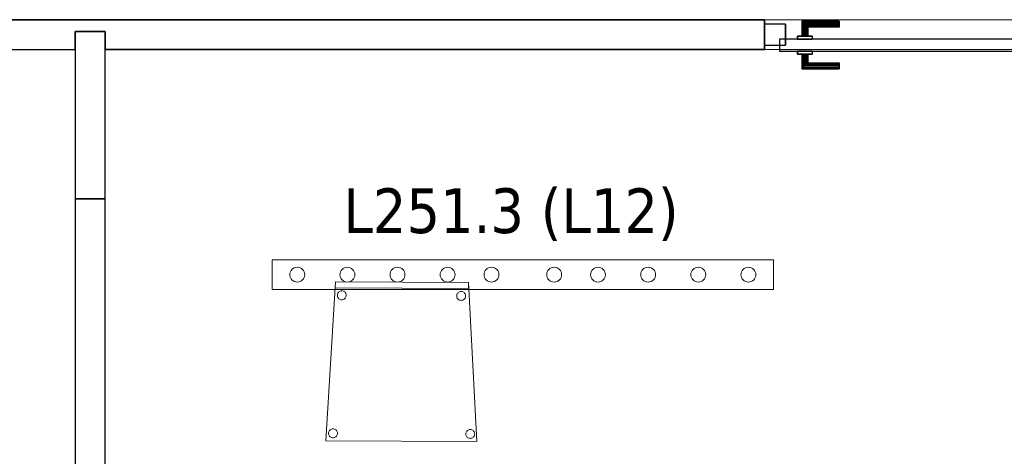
# Model space of a CAD drawing. Header units: metres. Extents: x 397.7 to 427.5, y 12.7 to 28.4.
# Tile 40 of 145: x 408.3 to 411.6, y 15 to 16.4. Entities that reach past the tile are written whole.
import ezdxf

# ---------------------------------------------------------------- set-up
doc = ezdxf.new("R2010")
doc.units = ezdxf.units.M
doc.layers.add('01_CARPINTERIA', color=5, linetype='Continuous', lineweight=25, true_color=0x0000ff)
for name, color, linetype, lineweight in [('02_MOBILIARIO', 7, 'Continuous', 18), ('A-DETL-____-MBND', 7, 'Continuous', 18), ('A-DETL-GENF-OTLN', 7, 'Continuous', 18), ('A-GENM-____-OTLN', 7, 'Continuous', 18), ('A-WALL-____-MCUT', 7, 'Continuous', 25), ('A-WALL-____-OTLN', 7, 'Continuous', 25), ('E-LITE-EQPM-IDEN', 7, 'Continuous', 30)]:
    doc.layers.add(name, color=color, linetype=linetype, lineweight=lineweight)
doc.styles.add('Tahoma_4', font='tahoma.ttf', dxfattribs={"height": 0.15})

# ---------------------------------------------------------------- blocks, each defined once
blk = doc.blocks.new('Family - Mampara P2-152729-05_ENLLUMENAT_P2')
at = {"layer": 'A-WALL-____-MCUT', "color": 253, "true_color": 0xaaaaaa}
for p, q in [((0.56, 0.1), (0, 0.1)), ((0, 0.1), (0, 0)), ((0.56, 0), (0.56, 0.1)), ((0, 0), (0.56, 0))]:
    blk.add_line(p, q, dxfattribs=at)
at = {"layer": 'A-WALL-____-OTLN', "color": 253, "true_color": 0xaaaaaa}
for p, q in [((0.56, 0.1), (0, 0.1)), ((0, 0.1), (0, 0)), ((0.56, 0), (0.56, 0.1)), ((0, 0), (0.56, 0))]:
    blk.add_line(p, q, dxfattribs=at)
at = {"layer": 'A-WALL-____-OTLN', "color": 253, "lineweight": 18, "true_color": 0xaaaaaa}
blk.add_line((0, 0), (0.56, 0), dxfattribs=at)
blk = doc.blocks.new('Family - Evans P2-152760-05_ENLLUMENAT_P2')
at = {"layer": 'A-WALL-____-MCUT', "color": 253, "true_color": 0xaaaaaa}
for p, q in [((2.698, 0.1), (0, 0.1)), ((0, 0.1), (0, 0)), ((2.698, 0), (2.698, 0.1)), ((0, 0), (2.698, 0))]:
    blk.add_line(p, q, dxfattribs=at)
at = {"layer": 'A-WALL-____-OTLN', "color": 253, "true_color": 0xaaaaaa}
for p, q in [((2.698, 0.1), (0, 0.1)), ((0, 0.1), (0, 0)), ((2.698, 0), (2.698, 0.1)), ((0, 0), (2.698, 0))]:
    blk.add_line(p, q, dxfattribs=at)
at = {"layer": 'A-WALL-____-OTLN', "color": 253, "lineweight": 18, "true_color": 0xaaaaaa}
blk.add_line((0, 0), (2.698, 0), dxfattribs=at)
blk = doc.blocks.new('Family - Mampara P2-152874-05_ENLLUMENAT_P2')
at = {"layer": 'A-WALL-____-MCUT', "color": 253, "true_color": 0xaaaaaa}
for p, q in [((6.3478, 0.1), (4.1378, 0.1)), ((4.1378, 0.1), (4.1378, 0)), ((6.3478, 0.04), (6.3478, 0.1)), ((8.3078, 0.1), (6.4478, 0.1)), ((6.4478, 0.1), (6.4478, 0.04)), ((6.4478, 0.04), (6.3478, 0.04)), ((4.1378, 0), (8.3078, 0))]:
    blk.add_line(p, q, dxfattribs=at)
at = {"layer": 'A-WALL-____-OTLN', "color": 253, "true_color": 0xaaaaaa}
for p, q in [((4.1378, 0), (4.1378, 0.1)), ((4.1378, 0.1), (6.3478, 0.1)), ((6.3478, 0.1), (6.3478, 0.04)), ((6.4478, 0.04), (6.4478, 0.1)), ((8.3078, 0.1), (6.4478, 0.1)), ((6.3478, 0.04), (6.4478, 0.04)), ((8.3078, 0), (4.1378, 0))]:
    blk.add_line(p, q, dxfattribs=at)
at = {"layer": 'A-WALL-____-OTLN', "color": 253, "lineweight": 18, "true_color": 0xaaaaaa}
blk.add_line((0, 0), (9.2978, 0), dxfattribs=at)
blk = doc.blocks.new('Family - Vano puerta-152880-05_ENLLUMENAT_P2')
at = {"layer": 'A-GENM-____-OTLN', "color": 253, "true_color": 0xaaaaaa}
for p, q in [((411.6993, 16.4186), (410.7593, 16.4186)), ((410.7593, 16.4186), (410.7593, 16.3186)), ((410.7593, 16.4186), (411.6993, 16.4186)), ((410.7593, 16.3186), (410.7593, 16.4186)), ((411.6993, 16.3186), (411.6993, 16.4186)), ((411.6993, 16.3186), (411.6993, 16.4186)), ((410.7593, 16.3186), (411.6993, 16.3186)), ((411.6993, 16.3186), (410.7593, 16.3186))]:
    blk.add_line(p, q, dxfattribs=at)
blk = doc.blocks.new('Family - Cadira confident_P2-152899-05_ENLLUMENAT_P2')
at = {"layer": 'A-DETL-____-MBND', "color": 253, "true_color": 0xaaaaaa}
for p, q in [((0, 0.0022), (0.0323, 0.5347)), ((0.0323, 0.5347), (0, 0.0022)), ((0.0322, 0.5147), (0.0323, 0.5347)), ((0.0323, 0.5347), (0.0322, 0.5147)), ((0.0323, 0.5347), (0.4788, 0.5327)), ((0.4788, 0.5327), (0.0323, 0.5347)), ((0.0323, 0.5347), (0.4788, 0.5327)), ((0.4788, 0.5327), (0.0323, 0.5347)), ((0.4788, 0.5327), (0.4787, 0.5127)), ((0.4787, 0.5127), (0.4788, 0.5327)), ((0.4788, 0.5327), (0.5065, 0)), ((0.5065, 0), (0.4788, 0.5327)), ((0.4787, 0.5127), (0.0322, 0.5147)), ((0.0322, 0.5147), (0.4787, 0.5127)), ((0.04, 0.4946), (0.0411, 0.497)), ((0.0411, 0.497), (0.04, 0.4946)), ((0.0411, 0.497), (0.0426, 0.4991)), ((0.0426, 0.4991), (0.0411, 0.497)), ((0.0426, 0.4991), (0.0444, 0.501)), ((0.0444, 0.501), (0.0426, 0.4991)), ((0.0444, 0.501), (0.0466, 0.5024)), ((0.0466, 0.5024), (0.0444, 0.501)), ((0.0466, 0.5024), (0.0489, 0.5035)), ((0.0489, 0.5035), (0.0466, 0.5024)), ((0.0489, 0.5035), (0.0515, 0.5042)), ((0.0515, 0.5042), (0.0489, 0.5035)), ((0.0515, 0.5042), (0.054, 0.5044)), ((0.054, 0.5044), (0.0515, 0.5042)), ((0.054, 0.5044), (0.0566, 0.5042)), ((0.0566, 0.5042), (0.054, 0.5044)), ((0.0566, 0.5042), (0.0592, 0.5035)), ((0.0592, 0.5035), (0.0566, 0.5042)), ((0.0592, 0.5035), (0.0615, 0.5024)), ((0.0615, 0.5024), (0.0592, 0.5035)), ((0.0615, 0.5024), (0.0636, 0.5009)), ((0.0636, 0.5009), (0.0615, 0.5024)), ((0.0636, 0.5009), (0.0655, 0.499)), ((0.0655, 0.499), (0.0636, 0.5009)), ((0.0655, 0.499), (0.067, 0.4969)), ((0.067, 0.4969), (0.0655, 0.499)), ((0.067, 0.4969), (0.068, 0.4945)), ((0.068, 0.4945), (0.067, 0.4969)), ((0.44, 0.4929), (0.4411, 0.4953)), ((0.4411, 0.4953), (0.44, 0.4929)), ((0.4411, 0.4953), (0.4426, 0.4974)), ((0.4426, 0.4974), (0.4411, 0.4953)), ((0.4426, 0.4974), (0.4444, 0.4992)), ((0.4444, 0.4992), (0.4426, 0.4974)), ((0.4444, 0.4992), (0.4466, 0.5007)), ((0.4466, 0.5007), (0.4444, 0.4992)), ((0.4466, 0.5007), (0.4489, 0.5018)), ((0.4489, 0.5018), (0.4466, 0.5007)), ((0.4489, 0.5018), (0.4514, 0.5025)), ((0.4514, 0.5025), (0.4489, 0.5018)), ((0.4514, 0.5025), (0.454, 0.5027)), ((0.454, 0.5027), (0.4514, 0.5025)), ((0.454, 0.5027), (0.4566, 0.5024)), ((0.4566, 0.5024), (0.454, 0.5027)), ((0.4566, 0.5024), (0.4591, 0.5018)), ((0.4591, 0.5018), (0.4566, 0.5024)), ((0.4591, 0.5018), (0.4615, 0.5006)), ((0.4615, 0.5006), (0.4591, 0.5018)), ((0.4615, 0.5006), (0.4636, 0.4991)), ((0.4636, 0.4991), (0.4615, 0.5006)), ((0.4636, 0.4991), (0.4655, 0.4973)), ((0.4655, 0.4973), (0.4636, 0.4991)), ((0.4655, 0.4973), (0.4669, 0.4951)), ((0.4669, 0.4951), (0.4655, 0.4973)), ((0.4669, 0.4951), (0.468, 0.4928)), ((0.468, 0.4928), (0.4669, 0.4951)), ((0.039, 0.4895), (0.0393, 0.4921)), ((0.0393, 0.4921), (0.039, 0.4895)), ((0.0393, 0.4869), (0.039, 0.4895)), ((0.039, 0.4895), (0.0393, 0.4869)), ((0.0393, 0.4921), (0.04, 0.4946)), ((0.04, 0.4946), (0.0393, 0.4921)), ((0.0399, 0.4844), (0.0393, 0.4869)), ((0.0393, 0.4869), (0.0399, 0.4844)), ((0.041, 0.4821), (0.0399, 0.4844)), ((0.0399, 0.4844), (0.041, 0.4821)), ((0.0425, 0.4799), (0.041, 0.4821)), ((0.041, 0.4821), (0.0425, 0.4799)), ((0.0443, 0.4781), (0.0425, 0.4799)), ((0.0425, 0.4799), (0.0443, 0.4781)), ((0.0465, 0.4766), (0.0443, 0.4781)), ((0.0443, 0.4781), (0.0465, 0.4766)), ((0.0488, 0.4755), (0.0465, 0.4766)), ((0.0465, 0.4766), (0.0488, 0.4755)), ((0.0513, 0.4748), (0.0488, 0.4755)), ((0.0488, 0.4755), (0.0513, 0.4748)), ((0.0539, 0.4745), (0.0513, 0.4748)), ((0.0513, 0.4748), (0.0539, 0.4745)), ((0.0565, 0.4748), (0.0539, 0.4745)), ((0.0539, 0.4745), (0.0565, 0.4748)), ((0.059, 0.4754), (0.0565, 0.4748)), ((0.0565, 0.4748), (0.059, 0.4754)), ((0.0614, 0.4765), (0.059, 0.4754)), ((0.059, 0.4754), (0.0614, 0.4765)), ((0.0635, 0.478), (0.0614, 0.4765)), ((0.0614, 0.4765), (0.0635, 0.478)), ((0.0654, 0.4798), (0.0635, 0.478)), ((0.0635, 0.478), (0.0654, 0.4798)), ((0.0669, 0.4819), (0.0654, 0.4798)), ((0.0654, 0.4798), (0.0669, 0.4819)), ((0.068, 0.4843), (0.0669, 0.4819)), ((0.0669, 0.4819), (0.068, 0.4843)), ((0.068, 0.4945), (0.0687, 0.492)), ((0.0687, 0.492), (0.068, 0.4945)), ((0.0687, 0.4868), (0.068, 0.4843)), ((0.068, 0.4843), (0.0687, 0.4868)), ((0.0687, 0.492), (0.0689, 0.4894)), ((0.0689, 0.4894), (0.0687, 0.492)), ((0.0689, 0.4894), (0.0687, 0.4868)), ((0.0687, 0.4868), (0.0689, 0.4894)), ((0.439, 0.4878), (0.4393, 0.4904)), ((0.4393, 0.4904), (0.439, 0.4878)), ((0.4393, 0.4852), (0.439, 0.4878)), ((0.439, 0.4878), (0.4393, 0.4852)), ((0.4393, 0.4904), (0.44, 0.4929)), ((0.44, 0.4929), (0.4393, 0.4904)), ((0.4399, 0.4827), (0.4393, 0.4852)), ((0.4393, 0.4852), (0.4399, 0.4827)), ((0.441, 0.4803), (0.4399, 0.4827)), ((0.4399, 0.4827), (0.441, 0.4803)), ((0.4425, 0.4782), (0.441, 0.4803)), ((0.441, 0.4803), (0.4425, 0.4782)), ((0.4443, 0.4763), (0.4425, 0.4782)), ((0.4425, 0.4782), (0.4443, 0.4763)), ((0.4465, 0.4748), (0.4443, 0.4763)), ((0.4443, 0.4763), (0.4465, 0.4748)), ((0.4488, 0.4737), (0.4465, 0.4748)), ((0.4465, 0.4748), (0.4488, 0.4737)), ((0.4513, 0.473), (0.4488, 0.4737)), ((0.4488, 0.4737), (0.4513, 0.473)), ((0.4539, 0.4728), (0.4513, 0.473)), ((0.4513, 0.473), (0.4539, 0.4728)), ((0.4565, 0.473), (0.4539, 0.4728)), ((0.4539, 0.4728), (0.4565, 0.473)), ((0.459, 0.4737), (0.4565, 0.473)), ((0.4565, 0.473), (0.459, 0.4737)), ((0.4614, 0.4748), (0.459, 0.4737)), ((0.459, 0.4737), (0.4614, 0.4748)), ((0.4635, 0.4763), (0.4614, 0.4748)), ((0.4614, 0.4748), (0.4635, 0.4763)), ((0.4654, 0.4781), (0.4635, 0.4763)), ((0.4635, 0.4763), (0.4654, 0.4781)), ((0.4669, 0.4802), (0.4654, 0.4781)), ((0.4654, 0.4781), (0.4669, 0.4802)), ((0.468, 0.4826), (0.4669, 0.4802)), ((0.4669, 0.4802), (0.468, 0.4826)), ((0.468, 0.4928), (0.4687, 0.4903)), ((0.4687, 0.4903), (0.468, 0.4928)), ((0.4687, 0.4851), (0.468, 0.4826)), ((0.468, 0.4826), (0.4687, 0.4851)), ((0.4687, 0.4903), (0.4689, 0.4877)), ((0.4689, 0.4877), (0.4687, 0.4903)), ((0.4689, 0.4877), (0.4687, 0.4851)), ((0.4687, 0.4851), (0.4689, 0.4877)), ((0.0103, 0.0324), (0.0114, 0.0347)), ((0.0114, 0.0347), (0.0103, 0.0324)), ((0.0114, 0.0347), (0.0129, 0.0368)), ((0.0129, 0.0368), (0.0114, 0.0347)), ((0.0129, 0.0368), (0.0148, 0.0387)), ((0.0148, 0.0387), (0.0129, 0.0368)), ((0.0148, 0.0387), (0.0169, 0.0402)), ((0.0169, 0.0402), (0.0148, 0.0387)), ((0.0169, 0.0402), (0.0193, 0.0413)), ((0.0193, 0.0413), (0.0169, 0.0402)), ((0.0193, 0.0413), (0.0218, 0.0419)), ((0.0218, 0.0419), (0.0193, 0.0413)), ((0.0218, 0.0419), (0.0244, 0.0421)), ((0.0244, 0.0421), (0.0218, 0.0419)), ((0.0244, 0.0421), (0.027, 0.0419)), ((0.027, 0.0419), (0.0244, 0.0421)), ((0.027, 0.0419), (0.0295, 0.0412)), ((0.0295, 0.0412), (0.027, 0.0419)), ((0.0295, 0.0412), (0.0319, 0.0401)), ((0.0319, 0.0401), (0.0295, 0.0412)), ((0.0319, 0.0401), (0.034, 0.0386)), ((0.034, 0.0386), (0.0319, 0.0401)), ((0.034, 0.0386), (0.0358, 0.0367)), ((0.0358, 0.0367), (0.034, 0.0386)), ((0.0358, 0.0367), (0.0373, 0.0346)), ((0.0373, 0.0346), (0.0358, 0.0367)), ((0.0373, 0.0346), (0.0384, 0.0322)), ((0.0384, 0.0322), (0.0373, 0.0346)), ((0.4714, 0.0327), (0.4729, 0.0348)), ((0.4729, 0.0348), (0.4714, 0.0327)), ((0.4729, 0.0348), (0.4748, 0.0367)), ((0.4748, 0.0367), (0.4729, 0.0348)), ((0.4748, 0.0367), (0.4769, 0.0382)), ((0.4769, 0.0382), (0.4748, 0.0367)), ((0.4769, 0.0382), (0.4793, 0.0393)), ((0.4793, 0.0393), (0.4769, 0.0382)), ((0.4793, 0.0393), (0.4818, 0.0399)), ((0.4818, 0.0399), (0.4793, 0.0393)), ((0.4818, 0.0399), (0.4844, 0.0401)), ((0.4844, 0.0401), (0.4818, 0.0399)), ((0.4844, 0.0401), (0.487, 0.0399)), ((0.487, 0.0399), (0.4844, 0.0401)), ((0.487, 0.0399), (0.4895, 0.0392)), ((0.4895, 0.0392), (0.487, 0.0399)), ((0.4895, 0.0392), (0.4919, 0.0381)), ((0.4919, 0.0381), (0.4895, 0.0392)), ((0.4919, 0.0381), (0.494, 0.0366)), ((0.494, 0.0366), (0.4919, 0.0381)), ((0.494, 0.0366), (0.4958, 0.0347)), ((0.4958, 0.0347), (0.494, 0.0366)), ((0.4958, 0.0347), (0.4973, 0.0326)), ((0.4973, 0.0326), (0.4958, 0.0347)), ((0.5065, 0), (0, 0.0022)), ((0, 0.0022), (0.5065, 0)), ((0.0094, 0.0273), (0.0096, 0.0298)), ((0.0096, 0.0298), (0.0094, 0.0273)), ((0.0096, 0.0247), (0.0094, 0.0273)), ((0.0094, 0.0273), (0.0096, 0.0247)), ((0.0096, 0.0298), (0.0103, 0.0324)), ((0.0103, 0.0324), (0.0096, 0.0298)), ((0.0103, 0.0221), (0.0096, 0.0247)), ((0.0096, 0.0247), (0.0103, 0.0221)), ((0.0114, 0.0198), (0.0103, 0.0221)), ((0.0103, 0.0221), (0.0114, 0.0198)), ((0.0128, 0.0176), (0.0114, 0.0198)), ((0.0114, 0.0198), (0.0128, 0.0176)), ((0.0147, 0.0158), (0.0128, 0.0176)), ((0.0128, 0.0176), (0.0147, 0.0158)), ((0.0168, 0.0143), (0.0147, 0.0158)), ((0.0147, 0.0158), (0.0168, 0.0143)), ((0.0192, 0.0132), (0.0168, 0.0143)), ((0.0168, 0.0143), (0.0192, 0.0132)), ((0.0217, 0.0125), (0.0192, 0.0132)), ((0.0192, 0.0132), (0.0217, 0.0125)), ((0.0243, 0.0123), (0.0217, 0.0125)), ((0.0217, 0.0125), (0.0243, 0.0123)), ((0.0269, 0.0125), (0.0243, 0.0123)), ((0.0243, 0.0123), (0.0269, 0.0125)), ((0.0294, 0.0131), (0.0269, 0.0125)), ((0.0269, 0.0125), (0.0294, 0.0131)), ((0.0317, 0.0142), (0.0294, 0.0131)), ((0.0294, 0.0131), (0.0317, 0.0142)), ((0.0339, 0.0157), (0.0317, 0.0142)), ((0.0317, 0.0142), (0.0339, 0.0157)), ((0.0357, 0.0175), (0.0339, 0.0157)), ((0.0339, 0.0157), (0.0357, 0.0175)), ((0.0372, 0.0197), (0.0357, 0.0175)), ((0.0357, 0.0175), (0.0372, 0.0197)), ((0.0383, 0.022), (0.0372, 0.0197)), ((0.0372, 0.0197), (0.0383, 0.022)), ((0.039, 0.0245), (0.0383, 0.022)), ((0.0383, 0.022), (0.039, 0.0245)), ((0.0384, 0.0322), (0.0391, 0.0297)), ((0.0391, 0.0297), (0.0384, 0.0322)), ((0.0393, 0.0271), (0.039, 0.0245)), ((0.039, 0.0245), (0.0393, 0.0271)), ((0.0391, 0.0297), (0.0393, 0.0271)), ((0.0393, 0.0271), (0.0391, 0.0297)), ((0.4694, 0.0253), (0.4696, 0.0279)), ((0.4696, 0.0279), (0.4694, 0.0253)), ((0.4696, 0.0227), (0.4694, 0.0253)), ((0.4694, 0.0253), (0.4696, 0.0227)), ((0.4696, 0.0279), (0.4703, 0.0304)), ((0.4703, 0.0304), (0.4696, 0.0279)), ((0.4703, 0.0201), (0.4696, 0.0227)), ((0.4696, 0.0227), (0.4703, 0.0201)), ((0.4703, 0.0304), (0.4714, 0.0327)), ((0.4714, 0.0327), (0.4703, 0.0304)), ((0.4714, 0.0178), (0.4703, 0.0201)), ((0.4703, 0.0201), (0.4714, 0.0178)), ((0.4728, 0.0156), (0.4714, 0.0178)), ((0.4714, 0.0178), (0.4728, 0.0156)), ((0.4747, 0.0138), (0.4728, 0.0156)), ((0.4728, 0.0156), (0.4747, 0.0138)), ((0.4768, 0.0123), (0.4747, 0.0138)), ((0.4747, 0.0138), (0.4768, 0.0123)), ((0.4792, 0.0112), (0.4768, 0.0123)), ((0.4768, 0.0123), (0.4792, 0.0112)), ((0.4817, 0.0105), (0.4792, 0.0112)), ((0.4792, 0.0112), (0.4817, 0.0105)), ((0.4843, 0.0103), (0.4817, 0.0105)), ((0.4817, 0.0105), (0.4843, 0.0103)), ((0.4869, 0.0105), (0.4843, 0.0103)), ((0.4843, 0.0103), (0.4869, 0.0105)), ((0.4894, 0.0111), (0.4869, 0.0105)), ((0.4869, 0.0105), (0.4894, 0.0111)), ((0.4917, 0.0122), (0.4894, 0.0111)), ((0.4894, 0.0111), (0.4917, 0.0122)), ((0.4939, 0.0137), (0.4917, 0.0122)), ((0.4917, 0.0122), (0.4939, 0.0137)), ((0.4957, 0.0155), (0.4939, 0.0137)), ((0.4939, 0.0137), (0.4957, 0.0155)), ((0.4972, 0.0177), (0.4957, 0.0155)), ((0.4957, 0.0155), (0.4972, 0.0177)), ((0.4983, 0.02), (0.4972, 0.0177)), ((0.4972, 0.0177), (0.4983, 0.02)), ((0.4973, 0.0326), (0.4984, 0.0302)), ((0.4984, 0.0302), (0.4973, 0.0326)), ((0.499, 0.0225), (0.4983, 0.02)), ((0.4983, 0.02), (0.499, 0.0225)), ((0.4984, 0.0302), (0.4991, 0.0277)), ((0.4991, 0.0277), (0.4984, 0.0302)), ((0.4993, 0.0251), (0.499, 0.0225)), ((0.499, 0.0225), (0.4993, 0.0251)), ((0.4991, 0.0277), (0.4993, 0.0251)), ((0.4993, 0.0251), (0.4991, 0.0277))]:
    blk.add_line(p, q, dxfattribs=at)
blk = doc.blocks.new('Family - LONDR55-XX_ZZ-ARQ-CAA-M3D-Londres55-152980-05_ENLLUMENAT_P2')
at = {"layer": '01_CARPINTERIA', "color": 161, "true_color": 0xaaaaff}
for p, q in [((0.69, 0.1487), (0.69, 0.15)), ((0.69, 0.15), (0.69, 0.1487)), ((0.815, 0.15), (0.69, 0.15)), ((0.69, 0.145), (0.69, 0.1487)), ((0.69, 0.1487), (0.69, 0.145)), ((0.8137, 0.1487), (0.69, 0.1487)), ((0.8137, 0.1487), (0.69, 0.1487)), ((0.69, 0.14), (0.69, 0.145)), ((0.69, 0.145), (0.69, 0.14)), ((0.81, 0.145), (0.69, 0.145)), ((0.81, 0.145), (0.69, 0.145)), ((0.69, 0.135), (0.69, 0.14)), ((0.69, 0.14), (0.69, 0.135)), ((0.69, 0.14), (0.805, 0.14)), ((0.805, 0.14), (0.69, 0.14)), ((0.69, 0.135), (0.69, 0.1313)), ((0.69, 0.1313), (0.69, 0.135)), ((0.8, 0.135), (0.69, 0.135)), ((0.8, 0.135), (0.69, 0.135)), ((0.7963, 0.1313), (0.8, 0.135)), ((0.8, 0.135), (0.7963, 0.1313)), ((0.8, 0.135), (0.805, 0.14)), ((0.805, 0.14), (0.8, 0.135)), ((0.8, 0.1), (0.8, 0.135)), ((0.8, 0.1), (0.8, 0.135)), ((0.81, 0.145), (0.805, 0.14)), ((0.805, 0.14), (0.81, 0.145)), ((0.805, 0.14), (0.805, 0.1)), ((0.805, 0.1), (0.805, 0.14)), ((0.8137, 0.1487), (0.81, 0.145)), ((0.81, 0.145), (0.8137, 0.1487)), ((0.81, 0.1), (0.81, 0.145)), ((0.81, 0.1), (0.81, 0.145)), ((0.815, 0.15), (0.8137, 0.1487)), ((0.8137, 0.1487), (0.815, 0.15)), ((0.8137, 0.1), (0.8137, 0.1487)), ((0.8137, 0.1), (0.8137, 0.1487)), ((0.815, 0.1), (0.815, 0.15)), ((0.69, 0.1313), (0.69, 0.13)), ((0.69, 0.13), (0.69, 0.1313)), ((0.7963, 0.1313), (0.69, 0.1313)), ((0.7963, 0.1313), (0.69, 0.1313)), ((0.795, 0.13), (0.69, 0.13)), ((0.83, 0.1), (0.78, 0.1)), ((0.78, 0.1), (0.83, 0.1)), ((0.78, 0.09), (0.78, 0.1)), ((0.78, 0.09), (0.78, 0.1)), ((0.795, 0.13), (0.7963, 0.1313)), ((0.7963, 0.1313), (0.795, 0.13)), ((0.795, 0.1), (0.795, 0.13)), ((0.7963, 0.1), (0.795, 0.1)), ((0.795, 0.1), (0.7963, 0.1)), ((0.7963, 0.1), (0.7963, 0.1313)), ((0.7963, 0.1), (0.7963, 0.1313)), ((0.8, 0.1), (0.7963, 0.1)), ((0.7963, 0.1), (0.8, 0.1)), ((0.805, 0.1), (0.8, 0.1)), ((0.8, 0.1), (0.805, 0.1)), ((0.81, 0.1), (0.805, 0.1)), ((0.805, 0.1), (0.81, 0.1)), ((0.81, 0.1), (0.8137, 0.1)), ((0.8137, 0.1), (0.81, 0.1)), ((0.8137, 0.1), (0.815, 0.1)), ((0.815, 0.1), (0.8137, 0.1)), ((0.83, 0.09), (0.83, 0.1)), ((0.83, 0.1), (0.83, 0.09)), ((0.07, 0.07), (0, 0.07)), ((0, 0.07), (0, 0)), ((0.07, 0.07), (0, 0.07)), ((0, 0), (0, 0.07)), ((0.89, 0.09), (0.05, 0.09)), ((0.05, 0.09), (0.05, 0.05)), ((0.89, 0.09), (0.05, 0.09)), ((0.05, 0.05), (0.05, 0.09)), ((0.07, 0), (0.07, 0.07)), ((0.07, 0), (0.07, 0.07)), ((0.83, 0.09), (0.78, 0.09)), ((0.78, 0.09), (0.83, 0.09)), ((0.94, 0.07), (0.87, 0.07)), ((0.87, 0.07), (0.87, 0)), ((0.94, 0.07), (0.87, 0.07)), ((0.87, 0), (0.87, 0.07)), ((0.89, 0.05), (0.89, 0.09)), ((0.89, 0.05), (0.89, 0.09)), ((0.94, 0), (0.94, 0.07)), ((0.94, 0), (0.94, 0.07)), ((0.05, 0.05), (0.89, 0.05)), ((0.05, 0.05), (0.89, 0.05)), ((0.78, 0.05), (0.83, 0.05)), ((0.83, 0.05), (0.78, 0.05)), ((0.78, 0.04), (0.78, 0.05)), ((0.78, 0.04), (0.78, 0.05)), ((0.78, 0.04), (0.83, 0.04)), ((0.83, 0.04), (0.78, 0.04)), ((0.7963, 0.04), (0.795, 0.04)), ((0.795, 0.04), (0.7963, 0.04)), ((0.795, 0.01), (0.795, 0.04)), ((0.8, 0.04), (0.7963, 0.04)), ((0.7963, 0.04), (0.8, 0.04)), ((0.7963, 0.0087), (0.7963, 0.04)), ((0.7963, 0.0087), (0.7963, 0.04)), ((0.8, 0.04), (0.805, 0.04)), ((0.805, 0.04), (0.8, 0.04)), ((0.8, 0.005), (0.8, 0.04)), ((0.8, 0.005), (0.8, 0.04)), ((0.805, 0.04), (0.81, 0.04)), ((0.81, 0.04), (0.805, 0.04)), ((0.805, 0.04), (0.805, 0)), ((0.805, 0), (0.805, 0.04)), ((0.81, 0.04), (0.8137, 0.04)), ((0.8137, 0.04), (0.81, 0.04)), ((0.81, -0.005), (0.81, 0.04)), ((0.81, -0.005), (0.81, 0.04)), ((0.8137, 0.04), (0.815, 0.04)), ((0.815, 0.04), (0.8137, 0.04)), ((0.8137, -0.0087), (0.8137, 0.04)), ((0.8137, -0.0087), (0.8137, 0.04)), ((0.815, -0.01), (0.815, 0.04)), ((0.83, 0.04), (0.83, 0.05)), ((0.83, 0.05), (0.83, 0.04)), ((0, 0), (0.07, 0)), ((0, 0), (0.07, 0)), ((0.69, 0.0087), (0.69, 0.01)), ((0.69, 0.01), (0.69, 0.0087)), ((0.69, 0.01), (0.795, 0.01)), ((0.69, 0.005), (0.69, 0.0087)), ((0.69, 0.0087), (0.69, 0.005)), ((0.69, 0.0087), (0.7963, 0.0087)), ((0.69, 0.0087), (0.7963, 0.0087)), ((0.69, 0), (0.69, 0.005)), ((0.69, 0.005), (0.69, 0)), ((0.69, 0.005), (0.8, 0.005)), ((0.69, 0.005), (0.8, 0.005)), ((0.69, -0.005), (0.69, 0)), ((0.69, 0), (0.69, -0.005)), ((0.805, 0), (0.69, 0)), ((0.69, 0), (0.805, 0)), ((0.7963, 0.0087), (0.795, 0.01)), ((0.795, 0.01), (0.7963, 0.0087)), ((0.8, 0.005), (0.7963, 0.0087)), ((0.7963, 0.0087), (0.8, 0.005)), ((0.805, 0), (0.8, 0.005)), ((0.8, 0.005), (0.805, 0)), ((0.805, 0), (0.81, -0.005)), ((0.87, 0), (0.94, 0)), ((0.87, 0), (0.94, 0)), ((0.69, -0.005), (0.69, -0.0087)), ((0.69, -0.0087), (0.69, -0.005)), ((0.69, -0.005), (0.81, -0.005)), ((0.69, -0.005), (0.81, -0.005)), ((0.69, -0.0087), (0.69, -0.01)), ((0.69, -0.01), (0.69, -0.0087)), ((0.69, -0.0087), (0.8137, -0.0087)), ((0.69, -0.0087), (0.8137, -0.0087)), ((0.69, -0.01), (0.815, -0.01)), ((0.81, -0.005), (0.805, 0)), ((0.81, -0.005), (0.8137, -0.0087)), ((0.8137, -0.0087), (0.81, -0.005)), ((0.8137, -0.0087), (0.815, -0.01)), ((0.815, -0.01), (0.8137, -0.0087))]:
    blk.add_line(p, q, dxfattribs=at)
blk = doc.blocks.new('Family - Porta P2-152981-05_ENLLUMENAT_P2')
blk.add_blockref('Family - LONDR55-XX_ZZ-ARQ-CAA-M3D-Londres55-152980-05_ENLLUMENAT_P2', (0, 0))
blk = doc.blocks.new('LONDR55-XX_ZZ-ARQ-CAA-M3D-Londres55_ifc-1-05_ENLLUMENAT_P2')
at = {"layer": '01_CARPINTERIA', "color": 253, "lineweight": 18, "true_color": 0xaaaaaa, "rotation": 180}
blk.add_blockref('Family - Porta P2-152981-05_ENLLUMENAT_P2', (411.6993, 16.4036), dxfattribs=at)
at = {"layer": '02_MOBILIARIO', "color": 253, "lineweight": 18, "true_color": 0xaaaaaa}
blk.add_blockref('Family - Cadira confident_P2-152899-05_ENLLUMENAT_P2', (409.2887, 15.0053), dxfattribs=at)
at = {"layer": 'A-GENM-____-OTLN', "color": 253, "lineweight": 18, "true_color": 0xaaaaaa}
blk.add_blockref('Family - Vano puerta-152880-05_ENLLUMENAT_P2', (0, 0), dxfattribs=at)
at = {"layer": 'A-WALL-____-OTLN', "color": 253, "lineweight": 18, "true_color": 0xaaaaaa}
for name, p, rotation in [('Family - Mampara P2-152874-05_ENLLUMENAT_P2', (414.8971, 16.4186), 180), ('Family - Mampara P2-152729-05_ENLLUMENAT_P2', (408.5493, 15.8186), 90), ('Family - Evans P2-152760-05_ENLLUMENAT_P2', (408.5493, 13.1206), 90)]:
    blk.add_blockref(name, p, dxfattribs=dict(at, rotation=rotation))
blk = doc.blocks.new('ZYR_06_02_05 LLuminària Suspesa - L 12-850701-05_ENLLUMENAT_P2')
at = {"layer": 'A-DETL-GENF-OTLN', "color": 92, "true_color": 0x00c400}
for p, q in [((-0.84, 0.05), (0.84, 0.05)), ((-0.84, -0.05), (-0.84, 0.05)), ((0.84, 0.05), (0.84, -0.05)), ((0.84, -0.05), (-0.84, -0.05))]:
    blk.add_line(p, q, dxfattribs=at)
for centre in [(-0.756, 0), (-0.588, 0), (-0.42, 0), (-0.252, 0), (-0.105, 0), (0.105, 0), (0.252, 0), (0.42, 0), (0.588, 0), (0.756, 0)]:
    blk.add_circle(centre, 0.025, dxfattribs=at)

msp = doc.modelspace()

# ---------------------------------------------------------------- block references
at = {"lineweight": 5}
msp.add_blockref('LONDR55-XX_ZZ-ARQ-CAA-M3D-Londres55_ifc-1-05_ENLLUMENAT_P2', (0, 0), dxfattribs=at)
at = {"layer": 'A-DETL-GENF-OTLN', "color": 92, "true_color": 0x00c400, "rotation": 180}
msp.add_blockref('ZYR_06_02_05 LLuminària Suspesa - L 12-850701-05_ENLLUMENAT_P2', (409.9493, 15.5641), dxfattribs=at)

# ---------------------------------------------------------------- texts
at = {"layer": 'E-LITE-EQPM-IDEN', "insert": (409.3481, 15.8536), "char_height": 0.15, "width": 1.366877, "attachment_point": 1, "style": 'Tahoma_4'}
msp.add_mtext('L251.3 (L12)', dxfattribs=at)

doc.saveas('drawing.dxf')
